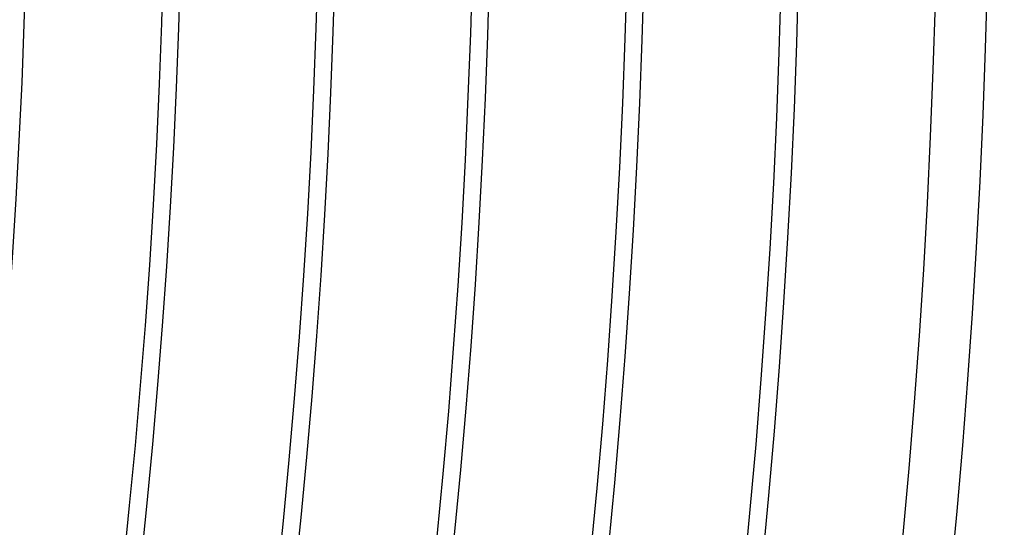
# Model space of a CAD drawing. Header units: millimetres. Extents: x -280 to 280, y -247 to 247.
# Tile 79 of 85: x 208 to 236, y -22 to -7. Entities that reach past the tile are written whole.
import ezdxf

# ---------------------------------------------------------------- set-up
doc = ezdxf.new("R2010")
doc.units = ezdxf.units.MM
doc.layers.add('THICK', color=7, linetype='Continuous')

msp = doc.modelspace()

# ---------------------------------------------------------------- linework, layer by layer
at = {"layer": 'THICK'}
for radius, start, end in [(225.5, 179.99998, 0), (221, 179.99998, 0), (216.5, 179.99998, 0), (212, 179.99998, 0), (230, 300.065, 359.93503), (234.5, 300.15897, 359.841), (208, 300.55093, 359.44904), (212.5, 300.53924, 359.46073), (217, 300.52807, 359.4719), (221.5, 300.51736, 359.48268), (226, 300.50704, 359.49293), (230.5, 300.49713, 359.50284), (236, 300.48556, 359.51442), (240, 300.47668, 359.52336)]:
    msp.add_arc((0, 0), radius, start, end, dxfattribs=at)

doc.saveas('drawing.dxf')
